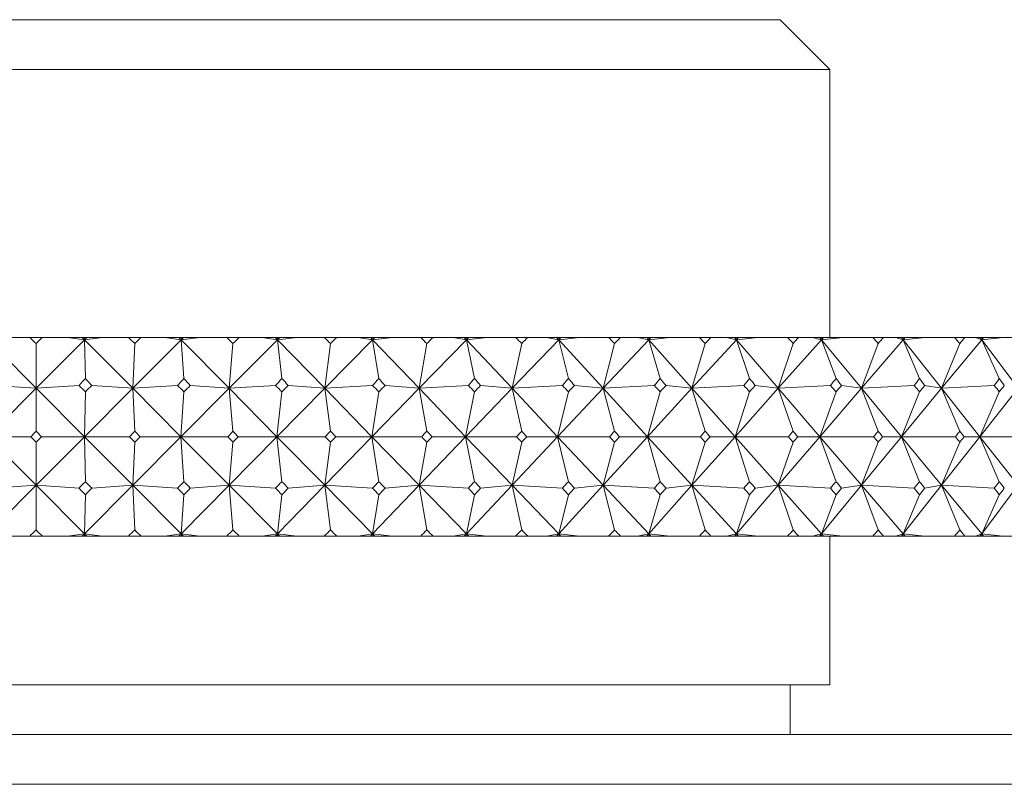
# Model space of a CAD drawing. Header units: inches. Extents: x 1.8 to 14.2, y 0.2 to 10.6.
# Tile 24 of 39: x 8.362 to 8.982, y 7.157 to 7.638. Entities that reach past the tile are written whole.
import ezdxf

# ---------------------------------------------------------------- set-up
doc = ezdxf.new("R2010")
doc.units = ezdxf.units.IN
doc.header["$MEASUREMENT"] = 0

msp = doc.modelspace()

# ---------------------------------------------------------------- linework, layer by layer
at = {"color": 7, "linetype": 'Continuous', "lineweight": 15}
for p, q in [((7.90372, 7.63821), (8.84122, 7.63821)), ((8.87247, 7.60696), (8.84122, 7.63821)), ((8.87247, 7.60696), (7.87247, 7.60696)), ((8.87247, 7.43821), (8.87247, 7.60696)), ((8.34194, 7.43674), (8.37247, 7.40619)), ((8.36847, 7.43821), (8.35275, 7.43821)), ((8.36847, 7.43821), (8.37647, 7.43821)), ((8.403, 7.43674), (8.37247, 7.40619)), ((8.3922, 7.43821), (8.37647, 7.43821)), ((8.3922, 7.43821), (8.403, 7.43674)), ((8.40154, 7.43821), (8.3922, 7.43821)), ((8.40154, 7.43821), (8.403, 7.43674)), ((8.40303, 7.43821), (8.40154, 7.43821)), ((8.4143, 7.43821), (8.403, 7.43674)), ((8.40447, 7.43821), (8.403, 7.43674)), ((8.403, 7.43674), (8.40303, 7.43821)), ((8.403, 7.43674), (8.43341, 7.40619)), ((8.403, 7.43674), (8.40357, 7.41235)), ((8.40447, 7.43821), (8.40303, 7.43821)), ((8.4143, 7.43821), (8.40447, 7.43821)), ((8.43064, 7.43821), (8.4143, 7.43821)), ((8.43064, 7.43821), (8.43863, 7.43821)), ((8.46394, 7.43674), (8.43341, 7.40619)), ((8.45367, 7.43821), (8.43863, 7.43821)), ((8.45367, 7.43821), (8.46394, 7.43674)), ((8.46248, 7.43821), (8.45367, 7.43821)), ((8.46248, 7.43821), (8.46394, 7.43674)), ((8.46403, 7.43821), (8.46248, 7.43821)), ((8.47568, 7.43821), (8.46394, 7.43674)), ((8.46541, 7.43821), (8.46394, 7.43674)), ((8.46394, 7.43674), (8.46403, 7.43821)), ((8.46394, 7.43674), (8.46564, 7.41235)), ((8.46394, 7.43674), (8.49411, 7.40619)), ((8.46541, 7.43821), (8.46403, 7.43821)), ((8.47568, 7.43821), (8.46541, 7.43821)), ((8.49258, 7.43821), (8.47568, 7.43821)), ((8.49258, 7.43821), (8.50052, 7.43821)), ((8.52451, 7.43674), (8.49411, 7.40619)), ((8.51482, 7.43821), (8.50052, 7.43821)), ((8.51482, 7.43821), (8.52451, 7.43674)), ((8.52308, 7.43821), (8.51482, 7.43821)), ((8.52308, 7.43821), (8.52451, 7.43674)), ((8.52467, 7.43821), (8.52308, 7.43821)), ((8.53666, 7.43821), (8.52451, 7.43674)), ((8.52598, 7.43821), (8.52451, 7.43674)), ((8.52451, 7.43674), (8.52467, 7.43821)), ((8.52451, 7.43674), (8.52734, 7.41235)), ((8.52451, 7.43674), (8.55432, 7.40619)), ((8.52598, 7.43821), (8.52467, 7.43821)), ((8.53666, 7.43821), (8.52598, 7.43821)), ((8.55405, 7.43821), (8.53666, 7.43821)), ((8.55405, 7.43821), (8.56191, 7.43821)), ((8.58449, 7.43674), (8.55432, 7.40619)), ((8.57541, 7.43821), (8.56191, 7.43821)), ((8.57541, 7.43821), (8.58449, 7.43674)), ((8.58308, 7.43821), (8.57541, 7.43821)), ((8.58308, 7.43821), (8.58449, 7.43674)), ((8.58471, 7.43821), (8.58308, 7.43821)), ((8.59699, 7.43821), (8.58449, 7.43674)), ((8.58595, 7.43821), (8.58449, 7.43674)), ((8.58449, 7.43674), (8.58471, 7.43821)), ((8.58449, 7.43674), (8.58843, 7.41235)), ((8.58449, 7.43674), (8.61382, 7.40619)), ((8.58595, 7.43821), (8.58471, 7.43821)), ((8.59699, 7.43821), (8.58595, 7.43821)), ((8.6148, 7.43821), (8.59699, 7.43821)), ((8.64363, 7.43674), (8.61382, 7.40619)), ((8.6148, 7.43821), (8.62255, 7.43821)), ((8.63519, 7.43821), (8.62255, 7.43821)), ((8.63519, 7.43821), (8.64363, 7.43674)), ((8.64224, 7.43821), (8.63519, 7.43821)), ((8.64224, 7.43821), (8.64363, 7.43674)), ((8.64391, 7.43821), (8.64224, 7.43821)), ((8.65643, 7.43821), (8.64363, 7.43674)), ((8.64507, 7.43821), (8.64363, 7.43674)), ((8.64363, 7.43674), (8.64391, 7.43821)), ((8.64363, 7.43674), (8.64867, 7.41235)), ((8.64363, 7.43674), (8.67237, 7.40619)), ((8.64507, 7.43821), (8.64391, 7.43821)), ((8.65643, 7.43821), (8.64507, 7.43821)), ((8.67459, 7.43821), (8.65643, 7.43821)), ((8.7017, 7.43674), (8.67237, 7.40619)), ((8.67459, 7.43821), (8.6822, 7.43821)), ((8.69394, 7.43821), (8.6822, 7.43821)), ((8.69394, 7.43821), (8.7017, 7.43674)), ((8.70035, 7.43821), (8.69394, 7.43821)), ((8.70035, 7.43821), (8.7017, 7.43674)), ((8.70204, 7.43821), (8.70035, 7.43821)), ((8.71475, 7.43821), (8.7017, 7.43674)), ((8.70311, 7.43821), (8.7017, 7.43674)), ((8.7017, 7.43674), (8.70204, 7.43821)), ((8.7017, 7.43674), (8.70782, 7.41235)), ((8.7017, 7.43674), (8.72973, 7.40619)), ((8.70311, 7.43821), (8.70204, 7.43821)), ((8.71475, 7.43821), (8.70311, 7.43821)), ((8.73319, 7.43821), (8.71475, 7.43821)), ((8.75847, 7.43674), (8.72973, 7.40619)), ((8.73319, 7.43821), (8.74063, 7.43821)), ((8.75143, 7.43821), (8.74063, 7.43821)), ((8.75143, 7.43821), (8.75847, 7.43674)), ((8.75716, 7.43821), (8.75143, 7.43821)), ((8.75716, 7.43821), (8.75847, 7.43674)), ((8.75887, 7.43821), (8.75716, 7.43821)), ((8.77172, 7.43821), (8.75847, 7.43674)), ((8.75985, 7.43821), (8.75847, 7.43674)), ((8.75847, 7.43674), (8.75887, 7.43821)), ((8.75847, 7.43674), (8.76565, 7.41235)), ((8.75847, 7.43674), (8.78568, 7.40619)), ((8.75985, 7.43821), (8.75887, 7.43821)), ((8.77172, 7.43821), (8.75985, 7.43821)), ((8.79037, 7.43821), (8.77172, 7.43821)), ((8.81371, 7.43674), (8.78568, 7.40619)), ((8.79037, 7.43821), (8.79761, 7.43821)), ((8.80741, 7.43821), (8.79761, 7.43821)), ((8.80741, 7.43821), (8.81371, 7.43674)), ((8.81245, 7.43821), (8.80741, 7.43821)), ((8.81245, 7.43821), (8.81371, 7.43674)), ((8.81417, 7.43821), (8.81245, 7.43821)), ((8.82712, 7.43821), (8.81371, 7.43674)), ((8.81507, 7.43821), (8.81371, 7.43674)), ((8.81371, 7.43674), (8.81417, 7.43821)), ((8.81371, 7.43674), (8.82192, 7.41235)), ((8.81371, 7.43674), (8.84, 7.40619)), ((8.81507, 7.43821), (8.81417, 7.43821)), ((8.82712, 7.43821), (8.81507, 7.43821)), ((8.8459, 7.43821), (8.82712, 7.43821)), ((8.86722, 7.43674), (8.84, 7.40619)), ((8.8459, 7.43821), (8.85291, 7.43821)), ((8.86168, 7.43821), (8.85291, 7.43821)), ((8.86168, 7.43821), (8.86722, 7.43674)), ((8.866, 7.43821), (8.86168, 7.43821)), ((8.866, 7.43821), (8.86722, 7.43674)), ((8.86773, 7.43821), (8.866, 7.43821)), ((8.88072, 7.43821), (8.86722, 7.43674)), ((8.86853, 7.43821), (8.86722, 7.43674)), ((8.86722, 7.43674), (8.86773, 7.43821)), ((8.86722, 7.43674), (8.87642, 7.41235)), ((8.86722, 7.43674), (8.89248, 7.40619)), ((8.86853, 7.43821), (8.86773, 7.43821)), ((8.88072, 7.43821), (8.86853, 7.43821)), ((8.89956, 7.43821), (8.88072, 7.43821)), ((8.91877, 7.43674), (8.89248, 7.40619)), ((8.89956, 7.43821), (8.90632, 7.43821)), ((8.91402, 7.43821), (8.90632, 7.43821)), ((8.91402, 7.43821), (8.91877, 7.43674)), ((8.91761, 7.43821), (8.91402, 7.43821)), ((8.91761, 7.43821), (8.91877, 7.43674)), ((8.91933, 7.43821), (8.91761, 7.43821)), ((8.93231, 7.43821), (8.91877, 7.43674)), ((8.92004, 7.43821), (8.91877, 7.43674)), ((8.91877, 7.43674), (8.91933, 7.43821)), ((8.91877, 7.43674), (8.92894, 7.41235)), ((8.91877, 7.43674), (8.94291, 7.40619)), ((8.92004, 7.43821), (8.91933, 7.43821)), ((8.93231, 7.43821), (8.92004, 7.43821)), ((8.95114, 7.43821), (8.93231, 7.43821)), ((8.96817, 7.43674), (8.94291, 7.40619)), ((8.95114, 7.43821), (8.95761, 7.43821)), ((8.96422, 7.43821), (8.95761, 7.43821)), ((8.96422, 7.43821), (8.96817, 7.43674)), ((8.96706, 7.43821), (8.96422, 7.43821)), ((8.96706, 7.43821), (8.96817, 7.43674)), ((8.96878, 7.43821), (8.96706, 7.43821)), ((8.9817, 7.43821), (8.96817, 7.43674)), ((8.96939, 7.43821), (8.96817, 7.43674)), ((8.96817, 7.43674), (8.96878, 7.43821)), ((8.96817, 7.43674), (8.97925, 7.41235)), ((8.96817, 7.43674), (8.99108, 7.40619)), ((8.96939, 7.43821), (8.96878, 7.43821)), ((8.9817, 7.43821), (8.96939, 7.43821)), ((9.00043, 7.43821), (8.9817, 7.43821)), ((8.37247, 7.40619), (8.37247, 7.4344)), ((8.43341, 7.40619), (8.43464, 7.4344)), ((8.49411, 7.40619), (8.49655, 7.4344)), ((8.55432, 7.40619), (8.55798, 7.4344)), ((8.61382, 7.40619), (8.61868, 7.4344)), ((8.67237, 7.40619), (8.6784, 7.4344)), ((8.72973, 7.40619), (8.73692, 7.4344)), ((8.78568, 7.40619), (8.79399, 7.4344)), ((8.84, 7.40619), (8.84941, 7.4344)), ((8.89248, 7.40619), (8.90294, 7.4344)), ((8.94291, 7.40619), (8.95438, 7.4344)), ((8.37247, 7.40619), (8.342, 7.37571)), ((8.34539, 7.408), (8.37247, 7.40619)), ((8.39956, 7.408), (8.37247, 7.40619)), ((8.37247, 7.40619), (8.40294, 7.37571)), ((8.37247, 7.40619), (8.37247, 7.37921)), ((8.43341, 7.40619), (8.40294, 7.37571)), ((8.40758, 7.408), (8.43341, 7.40619)), ((8.46164, 7.408), (8.43341, 7.40619)), ((8.43341, 7.40619), (8.43464, 7.37921)), ((8.43341, 7.40619), (8.46376, 7.37571)), ((8.49411, 7.40619), (8.46376, 7.37571)), ((8.46964, 7.408), (8.49411, 7.40619)), ((8.52338, 7.408), (8.49411, 7.40619)), ((8.49411, 7.40619), (8.49655, 7.37921)), ((8.49411, 7.40619), (8.52421, 7.37571)), ((8.55432, 7.40619), (8.52421, 7.37571)), ((8.53131, 7.408), (8.55432, 7.40619)), ((8.58451, 7.408), (8.55432, 7.40619)), ((8.55432, 7.40619), (8.55798, 7.37921)), ((8.55432, 7.40619), (8.58407, 7.37571)), ((8.61382, 7.40619), (8.58407, 7.37571)), ((8.59235, 7.408), (8.61382, 7.40619)), ((8.64482, 7.408), (8.61382, 7.40619)), ((8.61382, 7.40619), (8.61868, 7.37921)), ((8.61382, 7.40619), (8.64309, 7.37571)), ((8.67237, 7.40619), (8.64309, 7.37571)), ((8.65253, 7.408), (8.67237, 7.40619)), ((8.70404, 7.408), (8.67237, 7.40619)), ((8.67237, 7.40619), (8.6784, 7.37921)), ((8.67237, 7.40619), (8.70105, 7.37571)), ((8.72973, 7.40619), (8.70105, 7.37571)), ((8.7116, 7.408), (8.72973, 7.40619)), ((8.76196, 7.408), (8.72973, 7.40619)), ((8.72973, 7.40619), (8.73692, 7.37921)), ((8.72973, 7.40619), (8.75771, 7.37571)), ((8.78568, 7.40619), (8.75771, 7.37571)), ((8.76933, 7.408), (8.78568, 7.40619)), ((8.81834, 7.408), (8.78568, 7.40619)), ((8.78568, 7.40619), (8.79399, 7.37921)), ((8.78568, 7.40619), (8.81284, 7.37571)), ((8.84, 7.40619), (8.81284, 7.37571)), ((8.8255, 7.408), (8.84, 7.40619)), ((8.87296, 7.408), (8.84, 7.40619)), ((8.84, 7.40619), (8.84941, 7.37921)), ((8.84, 7.40619), (8.86624, 7.37571)), ((8.89248, 7.40619), (8.86624, 7.37571)), ((8.87988, 7.408), (8.89248, 7.40619)), ((8.92561, 7.408), (8.89248, 7.40619)), ((8.89248, 7.40619), (8.90294, 7.37921)), ((8.89248, 7.40619), (8.91769, 7.37571)), ((8.94291, 7.40619), (8.91769, 7.37571)), ((8.93225, 7.408), (8.94291, 7.40619)), ((8.97607, 7.408), (8.94291, 7.40619)), ((8.94291, 7.40619), (8.95438, 7.37921)), ((8.94291, 7.40619), (8.96699, 7.37571)), ((8.99108, 7.40619), (8.96699, 7.37571)), ((8.40294, 7.37571), (8.40357, 7.404)), ((8.46376, 7.37571), (8.46564, 7.404)), ((8.52421, 7.37571), (8.52734, 7.404)), ((8.58407, 7.37571), (8.58843, 7.404)), ((8.64309, 7.37571), (8.64867, 7.404)), ((8.70105, 7.37571), (8.70782, 7.404)), ((8.75771, 7.37571), (8.76565, 7.404)), ((8.81284, 7.37571), (8.82192, 7.404)), ((8.86624, 7.37571), (8.87642, 7.404)), ((8.91769, 7.37571), (8.92894, 7.404)), ((8.96699, 7.37571), (8.97925, 7.404)), ((8.37247, 7.34523), (8.342, 7.37571)), ((8.342, 7.37571), (8.36911, 7.37571)), ((8.37247, 7.34523), (8.40294, 7.37571)), ((8.40294, 7.37571), (8.37584, 7.37571)), ((8.40294, 7.37571), (8.40357, 7.34743)), ((8.43341, 7.34523), (8.40294, 7.37571)), ((8.40294, 7.37571), (8.43128, 7.37571)), ((8.43341, 7.34523), (8.46376, 7.37571)), ((8.46376, 7.37571), (8.43799, 7.37571)), ((8.46376, 7.37571), (8.46564, 7.34743)), ((8.49411, 7.34523), (8.46376, 7.37571)), ((8.46376, 7.37571), (8.49322, 7.37571)), ((8.49411, 7.34523), (8.52421, 7.37571)), ((8.52421, 7.37571), (8.49989, 7.37571)), ((8.52421, 7.37571), (8.52734, 7.34743)), ((8.55432, 7.34523), (8.52421, 7.37571)), ((8.52421, 7.37571), (8.55468, 7.37571)), ((8.55432, 7.34523), (8.58407, 7.37571)), ((8.58407, 7.37571), (8.56128, 7.37571)), ((8.58407, 7.37571), (8.58843, 7.34743)), ((8.61382, 7.34523), (8.58407, 7.37571)), ((8.58407, 7.37571), (8.61542, 7.37571)), ((8.61382, 7.34523), (8.64309, 7.37571)), ((8.64309, 7.37571), (8.62193, 7.37571)), ((8.64309, 7.37571), (8.64867, 7.34743)), ((8.67237, 7.34523), (8.64309, 7.37571)), ((8.64309, 7.37571), (8.6752, 7.37571)), ((8.67237, 7.34523), (8.70105, 7.37571)), ((8.70105, 7.37571), (8.6816, 7.37571)), ((8.70105, 7.37571), (8.70782, 7.34743)), ((8.70105, 7.37571), (8.73379, 7.37571)), ((8.72973, 7.34523), (8.70105, 7.37571)), ((8.72973, 7.34523), (8.75771, 7.37571)), ((8.75771, 7.37571), (8.74004, 7.37571)), ((8.75771, 7.37571), (8.76565, 7.34743)), ((8.78568, 7.34523), (8.75771, 7.37571)), ((8.75771, 7.37571), (8.79095, 7.37571)), ((8.78568, 7.34523), (8.81284, 7.37571)), ((8.81284, 7.37571), (8.79704, 7.37571)), ((8.81284, 7.37571), (8.82192, 7.34743)), ((8.84, 7.34523), (8.81284, 7.37571)), ((8.81284, 7.37571), (8.84646, 7.37571)), ((8.84, 7.34523), (8.86624, 7.37571)), ((8.86624, 7.37571), (8.85235, 7.37571)), ((8.86624, 7.37571), (8.87642, 7.34743)), ((8.86624, 7.37571), (8.9001, 7.37571)), ((8.89248, 7.34523), (8.86624, 7.37571)), ((8.89248, 7.34523), (8.91769, 7.37571)), ((8.91769, 7.37571), (8.90578, 7.37571)), ((8.91769, 7.37571), (8.92894, 7.34743)), ((8.91769, 7.37571), (8.95166, 7.37571)), ((8.94291, 7.34523), (8.91769, 7.37571)), ((8.94291, 7.34523), (8.96699, 7.37571)), ((8.96699, 7.37571), (8.9571, 7.37571)), ((8.96699, 7.37571), (8.97925, 7.34743)), ((8.99108, 7.34523), (8.96699, 7.37571)), ((8.96699, 7.37571), (9.00093, 7.37571)), ((8.37247, 7.37221), (8.37247, 7.34523)), ((8.43464, 7.37221), (8.43341, 7.34523)), ((8.49655, 7.37221), (8.49411, 7.34523)), ((8.55798, 7.37221), (8.55432, 7.34523)), ((8.61868, 7.37221), (8.61382, 7.34523)), ((8.6784, 7.37221), (8.67237, 7.34523)), ((8.73692, 7.37221), (8.72973, 7.34523)), ((8.79399, 7.37221), (8.78568, 7.34523)), ((8.84941, 7.37221), (8.84, 7.34523)), ((8.90294, 7.37221), (8.89248, 7.34523)), ((8.95438, 7.37221), (8.94291, 7.34523)), ((8.34194, 7.31468), (8.37247, 7.34523)), ((8.37247, 7.34523), (8.34539, 7.34342)), ((8.37247, 7.31702), (8.37247, 7.34523)), ((8.403, 7.31468), (8.37247, 7.34523)), ((8.37247, 7.34523), (8.39956, 7.34342)), ((8.403, 7.31468), (8.43341, 7.34523)), ((8.43341, 7.34523), (8.40758, 7.34342)), ((8.43464, 7.31702), (8.43341, 7.34523)), ((8.46394, 7.31468), (8.43341, 7.34523)), ((8.43341, 7.34523), (8.46164, 7.34342)), ((8.46394, 7.31468), (8.49411, 7.34523)), ((8.49411, 7.34523), (8.46964, 7.34342)), ((8.49655, 7.31702), (8.49411, 7.34523)), ((8.52451, 7.31468), (8.49411, 7.34523)), ((8.49411, 7.34523), (8.52338, 7.34342)), ((8.52451, 7.31468), (8.55432, 7.34523)), ((8.55432, 7.34523), (8.53131, 7.34342)), ((8.55798, 7.31702), (8.55432, 7.34523)), ((8.58449, 7.31468), (8.55432, 7.34523)), ((8.55432, 7.34523), (8.58451, 7.34342)), ((8.58449, 7.31468), (8.61382, 7.34523)), ((8.61382, 7.34523), (8.59235, 7.34342)), ((8.61868, 7.31702), (8.61382, 7.34523)), ((8.64363, 7.31468), (8.61382, 7.34523)), ((8.61382, 7.34523), (8.64482, 7.34342)), ((8.64363, 7.31468), (8.67237, 7.34523)), ((8.67237, 7.34523), (8.65253, 7.34342)), ((8.6784, 7.31702), (8.67237, 7.34523)), ((8.7017, 7.31468), (8.67237, 7.34523)), ((8.67237, 7.34523), (8.70404, 7.34342)), ((8.7017, 7.31468), (8.72973, 7.34523)), ((8.72973, 7.34523), (8.7116, 7.34342)), ((8.73692, 7.31702), (8.72973, 7.34523)), ((8.75847, 7.31468), (8.72973, 7.34523)), ((8.72973, 7.34523), (8.76196, 7.34342)), ((8.75847, 7.31468), (8.78568, 7.34523)), ((8.78568, 7.34523), (8.76933, 7.34342)), ((8.79399, 7.31702), (8.78568, 7.34523)), ((8.81371, 7.31468), (8.78568, 7.34523)), ((8.78568, 7.34523), (8.81834, 7.34342)), ((8.81371, 7.31468), (8.84, 7.34523)), ((8.84, 7.34523), (8.8255, 7.34342)), ((8.84941, 7.31702), (8.84, 7.34523)), ((8.86722, 7.31468), (8.84, 7.34523)), ((8.84, 7.34523), (8.87296, 7.34342)), ((8.86722, 7.31468), (8.89248, 7.34523)), ((8.89248, 7.34523), (8.87988, 7.34342)), ((8.90294, 7.31702), (8.89248, 7.34523)), ((8.91877, 7.31468), (8.89248, 7.34523)), ((8.89248, 7.34523), (8.92561, 7.34342)), ((8.91877, 7.31468), (8.94291, 7.34523)), ((8.94291, 7.34523), (8.93225, 7.34342)), ((8.95438, 7.31702), (8.94291, 7.34523)), ((8.94291, 7.34523), (8.97607, 7.34342)), ((8.96817, 7.31468), (8.94291, 7.34523)), ((8.96817, 7.31468), (8.99108, 7.34523)), ((8.40357, 7.33907), (8.403, 7.31468)), ((8.46564, 7.33907), (8.46394, 7.31468)), ((8.52734, 7.33907), (8.52451, 7.31468)), ((8.58843, 7.33907), (8.58449, 7.31468)), ((8.64867, 7.33907), (8.64363, 7.31468)), ((8.70782, 7.33907), (8.7017, 7.31468)), ((8.76565, 7.33907), (8.75847, 7.31468)), ((8.82192, 7.33907), (8.81371, 7.31468)), ((8.87642, 7.33907), (8.86722, 7.31468)), ((8.92894, 7.33907), (8.91877, 7.31468)), ((8.97925, 7.33907), (8.96817, 7.31468)), ((8.36847, 7.31321), (8.35275, 7.31321)), ((8.36847, 7.31321), (8.37647, 7.31321)), ((8.3922, 7.31321), (8.37647, 7.31321)), ((8.403, 7.31468), (8.3922, 7.31321)), ((8.40154, 7.31321), (8.3922, 7.31321)), ((8.40154, 7.31321), (8.403, 7.31468)), ((8.40303, 7.31321), (8.40154, 7.31321)), ((8.403, 7.31468), (8.4143, 7.31321)), ((8.40447, 7.31321), (8.403, 7.31468)), ((8.40303, 7.31321), (8.403, 7.31468)), ((8.40447, 7.31321), (8.40303, 7.31321)), ((8.4143, 7.31321), (8.40447, 7.31321)), ((8.43064, 7.31321), (8.4143, 7.31321)), ((8.43064, 7.31321), (8.43863, 7.31321)), ((8.45367, 7.31321), (8.43863, 7.31321)), ((8.46394, 7.31468), (8.45367, 7.31321)), ((8.46248, 7.31321), (8.45367, 7.31321)), ((8.46248, 7.31321), (8.46394, 7.31468)), ((8.46403, 7.31321), (8.46248, 7.31321)), ((8.46394, 7.31468), (8.47568, 7.31321)), ((8.46541, 7.31321), (8.46394, 7.31468)), ((8.46403, 7.31321), (8.46394, 7.31468)), ((8.46541, 7.31321), (8.46403, 7.31321)), ((8.47568, 7.31321), (8.46541, 7.31321)), ((8.49258, 7.31321), (8.47568, 7.31321)), ((8.49258, 7.31321), (8.50052, 7.31321)), ((8.51482, 7.31321), (8.50052, 7.31321)), ((8.52451, 7.31468), (8.51482, 7.31321)), ((8.52308, 7.31321), (8.51482, 7.31321)), ((8.52308, 7.31321), (8.52451, 7.31468)), ((8.52467, 7.31321), (8.52308, 7.31321)), ((8.52451, 7.31468), (8.53666, 7.31321)), ((8.52598, 7.31321), (8.52451, 7.31468)), ((8.52467, 7.31321), (8.52451, 7.31468)), ((8.52598, 7.31321), (8.52467, 7.31321)), ((8.53666, 7.31321), (8.52598, 7.31321)), ((8.55405, 7.31321), (8.53666, 7.31321)), ((8.55405, 7.31321), (8.56191, 7.31321)), ((8.57541, 7.31321), (8.56191, 7.31321)), ((8.58449, 7.31468), (8.57541, 7.31321)), ((8.58308, 7.31321), (8.57541, 7.31321)), ((8.58308, 7.31321), (8.58449, 7.31468)), ((8.58471, 7.31321), (8.58308, 7.31321)), ((8.58449, 7.31468), (8.59699, 7.31321)), ((8.58595, 7.31321), (8.58449, 7.31468)), ((8.58471, 7.31321), (8.58449, 7.31468)), ((8.58595, 7.31321), (8.58471, 7.31321)), ((8.59699, 7.31321), (8.58595, 7.31321)), ((8.6148, 7.31321), (8.59699, 7.31321)), ((8.6148, 7.31321), (8.62255, 7.31321)), ((8.63519, 7.31321), (8.62255, 7.31321)), ((8.64363, 7.31468), (8.63519, 7.31321)), ((8.64224, 7.31321), (8.63519, 7.31321)), ((8.64224, 7.31321), (8.64363, 7.31468)), ((8.64391, 7.31321), (8.64224, 7.31321)), ((8.64363, 7.31468), (8.65643, 7.31321)), ((8.64507, 7.31321), (8.64363, 7.31468)), ((8.64391, 7.31321), (8.64363, 7.31468)), ((8.64507, 7.31321), (8.64391, 7.31321)), ((8.65643, 7.31321), (8.64507, 7.31321)), ((8.67459, 7.31321), (8.65643, 7.31321)), ((8.67459, 7.31321), (8.6822, 7.31321)), ((8.69394, 7.31321), (8.6822, 7.31321)), ((8.7017, 7.31468), (8.69394, 7.31321)), ((8.70035, 7.31321), (8.69394, 7.31321)), ((8.70035, 7.31321), (8.7017, 7.31468)), ((8.70204, 7.31321), (8.70035, 7.31321)), ((8.7017, 7.31468), (8.71475, 7.31321)), ((8.70311, 7.31321), (8.7017, 7.31468)), ((8.70204, 7.31321), (8.7017, 7.31468)), ((8.70311, 7.31321), (8.70204, 7.31321)), ((8.71475, 7.31321), (8.70311, 7.31321)), ((8.73319, 7.31321), (8.71475, 7.31321)), ((8.73319, 7.31321), (8.74063, 7.31321)), ((8.75143, 7.31321), (8.74063, 7.31321)), ((8.75847, 7.31468), (8.75143, 7.31321)), ((8.75716, 7.31321), (8.75143, 7.31321)), ((8.75716, 7.31321), (8.75847, 7.31468)), ((8.75887, 7.31321), (8.75716, 7.31321)), ((8.75847, 7.31468), (8.77172, 7.31321)), ((8.75985, 7.31321), (8.75847, 7.31468)), ((8.75887, 7.31321), (8.75847, 7.31468)), ((8.75985, 7.31321), (8.75887, 7.31321)), ((8.77172, 7.31321), (8.75985, 7.31321)), ((8.79037, 7.31321), (8.77172, 7.31321)), ((8.79037, 7.31321), (8.79761, 7.31321)), ((8.80741, 7.31321), (8.79761, 7.31321)), ((8.81371, 7.31468), (8.80741, 7.31321)), ((8.81245, 7.31321), (8.80741, 7.31321)), ((8.81245, 7.31321), (8.81371, 7.31468)), ((8.81417, 7.31321), (8.81245, 7.31321)), ((8.81371, 7.31468), (8.82712, 7.31321)), ((8.81507, 7.31321), (8.81371, 7.31468)), ((8.81417, 7.31321), (8.81371, 7.31468)), ((8.81507, 7.31321), (8.81417, 7.31321)), ((8.82712, 7.31321), (8.81507, 7.31321)), ((8.8459, 7.31321), (8.82712, 7.31321)), ((8.8459, 7.31321), (8.85291, 7.31321)), ((8.86168, 7.31321), (8.85291, 7.31321)), ((8.86722, 7.31468), (8.86168, 7.31321)), ((8.866, 7.31321), (8.86168, 7.31321)), ((8.866, 7.31321), (8.86722, 7.31468)), ((8.86773, 7.31321), (8.866, 7.31321)), ((8.86722, 7.31468), (8.88072, 7.31321)), ((8.86853, 7.31321), (8.86722, 7.31468)), ((8.86773, 7.31321), (8.86722, 7.31468)), ((8.86853, 7.31321), (8.86773, 7.31321)), ((8.88072, 7.31321), (8.86853, 7.31321)), ((8.87247, 7.21946), (8.87247, 7.31321)), ((8.89956, 7.31321), (8.88072, 7.31321)), ((8.89956, 7.31321), (8.90632, 7.31321)), ((8.91402, 7.31321), (8.90632, 7.31321)), ((8.91877, 7.31468), (8.91402, 7.31321)), ((8.91761, 7.31321), (8.91402, 7.31321)), ((8.91761, 7.31321), (8.91877, 7.31468)), ((8.91933, 7.31321), (8.91761, 7.31321)), ((8.91877, 7.31468), (8.93231, 7.31321)), ((8.92004, 7.31321), (8.91877, 7.31468)), ((8.91933, 7.31321), (8.91877, 7.31468)), ((8.92004, 7.31321), (8.91933, 7.31321)), ((8.93231, 7.31321), (8.92004, 7.31321)), ((8.95114, 7.31321), (8.93231, 7.31321)), ((8.95114, 7.31321), (8.95761, 7.31321)), ((8.96422, 7.31321), (8.95761, 7.31321)), ((8.96817, 7.31468), (8.96422, 7.31321)), ((8.96706, 7.31321), (8.96422, 7.31321)), ((8.96706, 7.31321), (8.96817, 7.31468)), ((8.96878, 7.31321), (8.96706, 7.31321)), ((8.96817, 7.31468), (8.9817, 7.31321)), ((8.96939, 7.31321), (8.96817, 7.31468)), ((8.96878, 7.31321), (8.96817, 7.31468)), ((8.96939, 7.31321), (8.96878, 7.31321)), ((8.9817, 7.31321), (8.96939, 7.31321)), ((9.00043, 7.31321), (8.9817, 7.31321)), ((7.87247, 7.21946), (8.72603, 7.21946)), ((8.72603, 7.21946), (8.87247, 7.21946)), ((8.84747, 7.18821), (8.84747, 7.21946)), ((7.52872, 7.18821), (9.21622, 7.18821)), ((9.24747, 7.15696), (7.49747, 7.15696))]:
    msp.add_line(p, q, dxfattribs=at)
for centre, major_axis, ratio, start_param, end_param in [((8.37247, 6.00392), (-0.67744, 1.69014), 0.427137, 5.52956, 5.533602), ((8.37247, 6.00392), (0.67744, 1.69014), 0.427137, 0.749584, 0.753625), ((8.37247, 6.00392), (-0.62849, 1.691), 0.452348, 5.532556, 5.536598), ((8.37247, 6.00392), (0.72145, 1.69013), 0.401121, 0.749599, 0.753641), ((8.37247, 6.00392), (-0.5741, 1.69277), 0.476461, 5.538915, 5.542957), ((8.37247, 6.00392), (0.76095, 1.69088), 0.374531, 0.747004, 0.751046), ((8.37247, 6.00392), (-0.51382, 1.69544), 0.499115, 5.548999, 5.55304), ((8.37247, 6.00392), (0.79636, 1.69225), 0.347548, 0.742141, 0.746183), ((8.37247, 6.00392), (-0.44726, 1.69889), 0.519874, 5.563102, 5.567144), ((8.37247, 6.00392), (0.82804, 1.69409), 0.320308, 0.735322, 0.739363), ((8.37247, 6.00392), (-0.37423, 1.70286), 0.538239, 5.581383, 5.585425), ((8.37247, 6.00392), (0.85629, 1.69629), 0.292913, 0.726821, 0.730863), ((8.37247, 6.00392), (-0.29485, 1.70694), 0.553664, 5.603772, 5.607814), ((8.37247, 6.00392), (0.88136, 1.6987), 0.265438, 0.716882, 0.720924), ((8.37247, 6.00392), (-0.20974, 1.71062), 0.565599, 5.629883, 5.633925), ((8.37247, 6.00392), (0.90347, 1.7012), 0.237937, 0.705719, 0.70976), ((8.37247, 6.00392), (-0.12007, 1.71335), 0.573551, 5.65895, 5.662991), ((8.37247, 6.00392), (0.9228, 1.7037), 0.210446, 0.693518, 0.69756), ((8.37247, 6.00392), (-0.02758, 1.71466), 0.577151, 5.689839, 5.693881), ((8.37247, 6.00392), (0.93949, 1.70609), 0.182987, 0.680448, 0.684489), ((8.37247, 6.00392), (0.06558, 1.71431), 0.576222, 5.721163, 5.725204), ((8.37247, 6.00392), (0.95366, 1.7083), 0.155573, 0.666653, 0.670695), ((8.37247, 8.7475), (0.72145, 1.69013), 0.401121, 3.985426, 3.989481), ((8.37247, 8.7475), (-0.76095, 1.69088), 0.374531, 2.296299, 2.300355), ((8.37247, 8.7475), (0.67744, 1.69014), 0.427137, 3.98541, 3.989466), ((8.37247, 8.7475), (-0.79636, 1.69225), 0.347548, 2.301162, 2.305218), ((8.37247, 8.7475), (0.62849, 1.691), 0.452348, 3.982413, 3.986469), ((8.37247, 8.7475), (-0.82804, 1.69409), 0.320308, 2.307982, 2.312037), ((8.37247, 8.7475), (0.5741, 1.69277), 0.476461, 3.976055, 3.980111), ((8.37247, 8.7475), (-0.85629, 1.69629), 0.292913, 2.316482, 2.320538), ((8.37247, 8.7475), (0.51382, 1.69544), 0.499115, 3.965971, 3.970027), ((8.37247, 8.7475), (-0.88136, 1.6987), 0.265438, 2.326421, 2.330477), ((8.37247, 8.7475), (0.44726, 1.69889), 0.519874, 3.951868, 3.955924), ((8.37247, 8.7475), (-0.90347, 1.7012), 0.237937, 2.337585, 2.34164), ((8.37247, 8.7475), (0.37423, 1.70286), 0.538239, 3.933587, 3.937643), ((8.37247, 8.7475), (-0.9228, 1.7037), 0.210446, 2.349785, 2.353841), ((8.37247, 8.7475), (0.29485, 1.70694), 0.553664, 3.911197, 3.915253), ((8.37247, 8.7475), (-0.93949, 1.70609), 0.182987, 2.362855, 2.366911), ((8.37247, 8.7475), (0.20974, 1.71062), 0.565599, 3.885087, 3.889143), ((8.37247, 8.7475), (-0.95366, 1.7083), 0.155573, 2.37665, 2.380706), ((8.37247, 8.7475), (0.12007, 1.71335), 0.573551, 3.85602, 3.860076), ((8.37247, 8.7475), (-0.96541, 1.71026), 0.128209, 2.391035, 2.395091), ((8.37247, 8.7475), (0.02758, 1.71466), 0.577151, 3.82513, 3.829186), ((8.37247, 8.7475), (-0.97482, 1.71191), 0.100893, 2.405892, 2.409948), ((8.37247, 6.00392), (-0.67744, 1.69014), 0.427137, 5.498144, 5.5022), ((8.37247, 6.00392), (0.72145, 1.69013), 0.401121, 0.781001, 0.785057), ((8.37247, 6.00392), (-0.62849, 1.691), 0.452348, 5.50114, 5.505196), ((8.37247, 6.00392), (0.76095, 1.69088), 0.374531, 0.778406, 0.782462), ((8.37247, 6.00392), (-0.5741, 1.69277), 0.476461, 5.507499, 5.511555), ((8.37247, 6.00392), (0.79636, 1.69225), 0.347548, 0.773543, 0.777599), ((8.37247, 6.00392), (-0.51382, 1.69544), 0.499115, 5.517583, 5.521639), ((8.37247, 6.00392), (0.82804, 1.69409), 0.320308, 0.766723, 0.770779), ((8.37247, 6.00392), (-0.44726, 1.69889), 0.519874, 5.531686, 5.535742), ((8.37247, 6.00392), (0.85629, 1.69629), 0.292913, 0.758223, 0.762278), ((8.37247, 6.00392), (-0.37423, 1.70286), 0.538239, 5.549967, 5.554023), ((8.37247, 6.00392), (0.88136, 1.6987), 0.265438, 0.748284, 0.75234), ((8.37247, 6.00392), (-0.29485, 1.70694), 0.553664, 5.572357, 5.576412), ((8.37247, 6.00392), (0.90347, 1.7012), 0.237937, 0.73712, 0.741176), ((8.37247, 6.00392), (-0.20974, 1.71062), 0.565599, 5.598467, 5.602523), ((8.37247, 6.00392), (0.9228, 1.7037), 0.210446, 0.72492, 0.728976), ((8.37247, 6.00392), (-0.12007, 1.71335), 0.573551, 5.627534, 5.63159), ((8.37247, 6.00392), (0.93949, 1.70609), 0.182987, 0.711849, 0.715905), ((8.37247, 6.00392), (-0.02758, 1.71466), 0.577151, 5.658423, 5.662479), ((8.37247, 6.00392), (0.95366, 1.7083), 0.155573, 0.698055, 0.702111), ((8.37247, 6.00392), (0.06558, 1.71431), 0.576222, 5.689747, 5.693803), ((8.37247, 6.00392), (0.96541, 1.71026), 0.128209, 0.683669, 0.687725), ((8.37247, 8.7475), (0.72145, 1.69013), 0.401121, 3.954668, 3.958065), ((8.37247, 6.00392), (-0.72145, 1.69013), 0.401121, 5.466712, 5.47011), ((8.37247, 8.7475), (-0.72145, 1.69013), 0.401121, 2.32512, 2.328517), ((8.37247, 6.00392), (0.72145, 1.69013), 0.401121, 0.813075, 0.816473), ((8.37247, 8.7475), (0.67744, 1.69014), 0.427137, 3.954653, 3.95805), ((8.37247, 6.00392), (-0.67744, 1.69014), 0.427137, 5.466728, 5.470125), ((8.37247, 8.7475), (-0.76095, 1.69088), 0.374531, 2.327715, 2.331113), ((8.37247, 6.00392), (0.76095, 1.69088), 0.374531, 0.81048, 0.813877), ((8.37247, 8.7475), (0.62849, 1.691), 0.452348, 3.951656, 3.955053), ((8.37247, 6.00392), (-0.62849, 1.691), 0.452348, 5.469725, 5.473122), ((8.37247, 8.7475), (-0.79636, 1.69225), 0.347548, 2.332578, 2.335975), ((8.37247, 6.00392), (0.79636, 1.69225), 0.347548, 0.805617, 0.809015), ((8.37247, 8.7475), (0.5741, 1.69277), 0.476461, 3.945297, 3.948695), ((8.37247, 6.00392), (-0.5741, 1.69277), 0.476461, 5.476083, 5.479481), ((8.37247, 8.7475), (-0.82804, 1.69409), 0.320308, 2.339397, 2.342795), ((8.37247, 6.00392), (0.82804, 1.69409), 0.320308, 0.798798, 0.802195), ((8.37247, 8.7475), (0.51382, 1.69544), 0.499115, 3.935214, 3.938611), ((8.37247, 6.00392), (-0.51382, 1.69544), 0.499115, 5.486167, 5.489564), ((8.37247, 8.7475), (-0.85629, 1.69629), 0.292913, 2.347898, 2.351296), ((8.37247, 6.00392), (0.85629, 1.69629), 0.292913, 0.790297, 0.793694), ((8.37247, 8.7475), (0.44726, 1.69889), 0.519874, 3.92111, 3.924508), ((8.37247, 6.00392), (-0.44726, 1.69889), 0.519874, 5.50027, 5.503668), ((8.37247, 8.7475), (-0.88136, 1.6987), 0.265438, 2.357837, 2.361235), ((8.37247, 6.00392), (0.88136, 1.6987), 0.265438, 0.780358, 0.783756), ((8.37247, 8.7475), (0.37423, 1.70286), 0.538239, 3.902829, 3.906227), ((8.37247, 6.00392), (-0.37423, 1.70286), 0.538239, 5.518551, 5.521949), ((8.37247, 8.7475), (-0.90347, 1.7012), 0.237937, 2.369001, 2.372398), ((8.37247, 6.00392), (0.90347, 1.7012), 0.237937, 0.769195, 0.772592), ((8.37247, 8.7475), (0.29485, 1.70694), 0.553664, 3.88044, 3.883837), ((8.37247, 6.00392), (-0.29485, 1.70694), 0.553664, 5.540941, 5.544338), ((8.37247, 8.7475), (-0.9228, 1.7037), 0.210446, 2.381201, 2.384598), ((8.37247, 6.00392), (0.9228, 1.7037), 0.210446, 0.756995, 0.760392), ((8.37247, 8.7475), (0.20974, 1.71062), 0.565599, 3.854329, 3.857727), ((8.37247, 6.00392), (-0.20974, 1.71062), 0.565599, 5.567051, 5.570449), ((8.37247, 8.7475), (-0.93949, 1.70609), 0.182987, 2.394271, 2.397669), ((8.37247, 6.00392), (0.93949, 1.70609), 0.182987, 0.743924, 0.747321), ((8.37247, 8.7475), (0.12007, 1.71335), 0.573551, 3.825263, 3.82866), ((8.37247, 6.00392), (-0.12007, 1.71335), 0.573551, 5.596118, 5.599515), ((8.37247, 8.7475), (-0.95366, 1.7083), 0.155573, 2.408066, 2.411463), ((8.37247, 6.00392), (0.95366, 1.7083), 0.155573, 0.73013, 0.733527), ((8.37247, 8.7475), (0.02758, 1.71466), 0.577151, 3.794373, 3.79777), ((8.37247, 6.00392), (-0.02758, 1.71466), 0.577151, 5.627008, 5.630405), ((8.37247, 8.7475), (-0.96541, 1.71026), 0.128209, 2.422451, 2.425849), ((8.37247, 6.00392), (0.96541, 1.71026), 0.128209, 0.715744, 0.719141), ((8.37247, 8.7475), (0.67744, 1.69014), 0.427137, 3.922578, 3.926634), ((8.37247, 8.7475), (-0.72145, 1.69013), 0.401121, 2.356536, 2.360592), ((8.37247, 8.7475), (0.62849, 1.691), 0.452348, 3.919582, 3.923638), ((8.37247, 8.7475), (-0.76095, 1.69088), 0.374531, 2.359131, 2.363187), ((8.37247, 8.7475), (0.5741, 1.69277), 0.476461, 3.913223, 3.917279), ((8.37247, 8.7475), (-0.79636, 1.69225), 0.347548, 2.363994, 2.36805), ((8.37247, 8.7475), (0.51382, 1.69544), 0.499115, 3.903139, 3.907195), ((8.37247, 8.7475), (-0.82804, 1.69409), 0.320308, 2.370813, 2.374869), ((8.37247, 8.7475), (0.44726, 1.69889), 0.519874, 3.889036, 3.893092), ((8.37247, 8.7475), (-0.85629, 1.69629), 0.292913, 2.379314, 2.38337), ((8.37247, 8.7475), (0.37423, 1.70286), 0.538239, 3.870755, 3.874811), ((8.37247, 8.7475), (-0.88136, 1.6987), 0.265438, 2.389253, 2.393309), ((8.37247, 8.7475), (0.29485, 1.70694), 0.553664, 3.848366, 3.852421), ((8.37247, 8.7475), (-0.90347, 1.7012), 0.237937, 2.400416, 2.404472), ((8.37247, 8.7475), (0.20974, 1.71062), 0.565599, 3.822255, 3.826311), ((8.37247, 8.7475), (-0.9228, 1.7037), 0.210446, 2.412616, 2.416672), ((8.37247, 8.7475), (0.12007, 1.71335), 0.573551, 3.793188, 3.797244), ((8.37247, 8.7475), (-0.93949, 1.70609), 0.182987, 2.425687, 2.429743), ((8.37247, 8.7475), (0.02758, 1.71466), 0.577151, 3.762299, 3.766355), ((8.37247, 8.7475), (-0.95366, 1.7083), 0.155573, 2.439482, 2.443538), ((8.37247, 8.7475), (-0.06558, 1.71431), 0.576222, 3.730975, 3.735031), ((8.37247, 8.7475), (-0.96541, 1.71026), 0.128209, 2.453867, 2.457923), ((8.37247, 6.00392), (-0.72145, 1.69013), 0.401121, 5.435297, 5.439352), ((8.37247, 6.00392), (0.76095, 1.69088), 0.374531, 0.841238, 0.845293), ((8.37247, 6.00392), (-0.67744, 1.69014), 0.427137, 5.435312, 5.439368), ((8.37247, 6.00392), (0.79636, 1.69225), 0.347548, 0.836375, 0.840431), ((8.37247, 6.00392), (-0.62849, 1.691), 0.452348, 5.438309, 5.442364), ((8.37247, 6.00392), (0.82804, 1.69409), 0.320308, 0.829555, 0.833611), ((8.37247, 6.00392), (-0.5741, 1.69277), 0.476461, 5.444667, 5.448723), ((8.37247, 6.00392), (0.85629, 1.69629), 0.292913, 0.821054, 0.82511), ((8.37247, 6.00392), (-0.51382, 1.69544), 0.499115, 5.454751, 5.458807), ((8.37247, 6.00392), (0.88136, 1.6987), 0.265438, 0.811116, 0.815171), ((8.37247, 6.00392), (-0.44726, 1.69889), 0.519874, 5.468854, 5.47291), ((8.37247, 6.00392), (0.90347, 1.7012), 0.237937, 0.799952, 0.804008), ((8.37247, 6.00392), (-0.37423, 1.70286), 0.538239, 5.487135, 5.491191), ((8.37247, 6.00392), (0.9228, 1.7037), 0.210446, 0.787752, 0.791808), ((8.37247, 6.00392), (-0.29485, 1.70694), 0.553664, 5.509525, 5.513581), ((8.37247, 6.00392), (0.93949, 1.70609), 0.182987, 0.774681, 0.778737), ((8.37247, 6.00392), (-0.20974, 1.71062), 0.565599, 5.535635, 5.539691), ((8.37247, 6.00392), (0.95366, 1.7083), 0.155573, 0.760887, 0.764943), ((8.37247, 6.00392), (-0.12007, 1.71335), 0.573551, 5.564702, 5.568758), ((8.37247, 6.00392), (0.96541, 1.71026), 0.128209, 0.746501, 0.750557), ((8.37247, 6.00392), (-0.02758, 1.71466), 0.577151, 5.595592, 5.599647), ((8.37247, 6.00392), (0.97482, 1.71191), 0.100893, 0.731644, 0.7357), ((8.37247, 8.7475), (0.67744, 1.69014), 0.427137, 3.891176, 3.895218), ((8.37247, 8.7475), (-0.67744, 1.69014), 0.427137, 2.387967, 2.392009), ((8.37247, 8.7475), (0.62849, 1.691), 0.452348, 3.88818, 3.892222), ((8.37247, 8.7475), (-0.72145, 1.69013), 0.401121, 2.387952, 2.391993), ((8.37247, 8.7475), (0.5741, 1.69277), 0.476461, 3.881821, 3.885863), ((8.37247, 8.7475), (-0.76095, 1.69088), 0.374531, 2.390547, 2.394589), ((8.37247, 8.7475), (0.51382, 1.69544), 0.499115, 3.871738, 3.875779), ((8.37247, 8.7475), (-0.79636, 1.69225), 0.347548, 2.39541, 2.399451), ((8.37247, 8.7475), (0.44726, 1.69889), 0.519874, 3.857634, 3.861676), ((8.37247, 8.7475), (-0.82804, 1.69409), 0.320308, 2.402229, 2.406271), ((8.37247, 8.7475), (0.37423, 1.70286), 0.538239, 3.839353, 3.843395), ((8.37247, 8.7475), (-0.85629, 1.69629), 0.292913, 2.41073, 2.414772), ((8.37247, 8.7475), (0.29485, 1.70694), 0.553664, 3.816964, 3.821006), ((8.37247, 8.7475), (-0.88136, 1.6987), 0.265438, 2.420669, 2.424711), ((8.37247, 8.7475), (0.20974, 1.71062), 0.565599, 3.790853, 3.794895), ((8.37247, 8.7475), (-0.90347, 1.7012), 0.237937, 2.431832, 2.435874), ((8.37247, 8.7475), (0.12007, 1.71335), 0.573551, 3.761787, 3.765828), ((8.37247, 8.7475), (-0.9228, 1.7037), 0.210446, 2.444032, 2.448074), ((8.37247, 8.7475), (0.02758, 1.71466), 0.577151, 3.730897, 3.734939), ((8.37247, 8.7475), (-0.93949, 1.70609), 0.182987, 2.457103, 2.461145), ((8.37247, 8.7475), (-0.06558, 1.71431), 0.576222, 3.699574, 3.703615), ((8.37247, 8.7475), (-0.95366, 1.7083), 0.155573, 2.470898, 2.474939)]:
    msp.add_ellipse(centre, major_axis=major_axis, ratio=ratio, start_param=start_param, end_param=end_param, dxfattribs=at)

doc.saveas('drawing.dxf')
